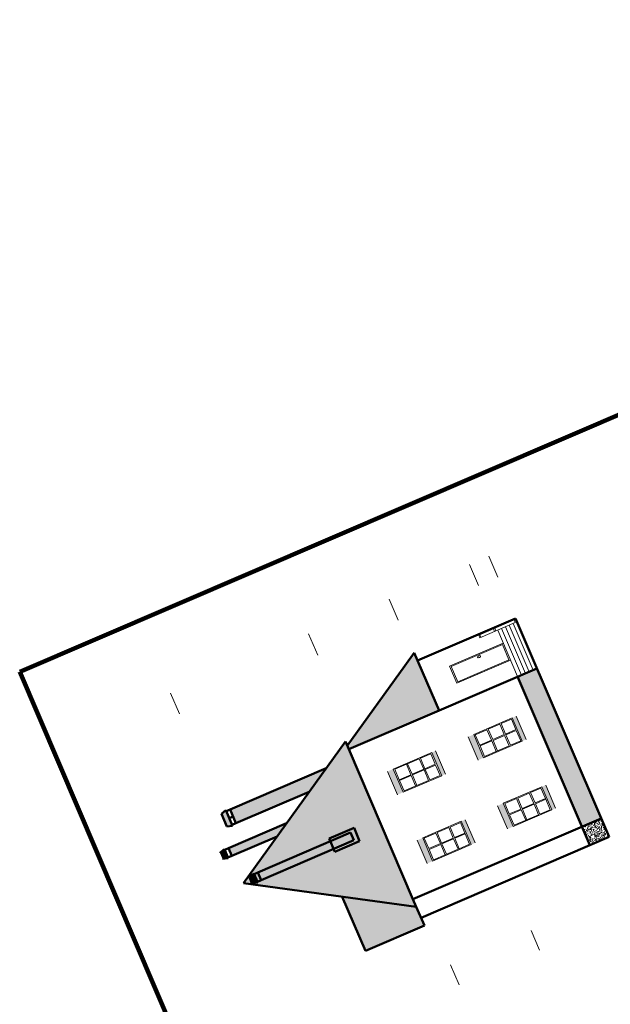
# Model space of a CAD drawing. Header units: millimetres. Extents: x -2096172177 to 2055029645, y -728784453 to 1899906214.
# Tile 9 of 109: x -238675316 to -227944138, y -690597864 to -672725273. Entities that reach past the tile are written whole.
import ezdxf

# ---------------------------------------------------------------- set-up
doc = ezdxf.new("R2010")
doc.units = ezdxf.units.MM
for name, color, linetype, lineweight in [('Лестница и ступ', 100, 'Continuous', 18), ('линии', 3, 'Continuous', 20), ('Наружные стены', 1, 'Continuous', 50), ('Рамка', 2, 'Continuous', 100), ('Уровни пола', 240, 'Continuous', 50), ('Штриховки', 212, 'Continuous', 25)]:
    doc.layers.add(name, color=color, linetype=linetype, lineweight=lineweight)
pattern_1 = [(331.6993, (135, 44), (400.00005757, -199.99943377), [29.5296, -2923.4334]), (323.9727, (155, 53), (1400.0000374, -999.99716957), [27.203, -2693.0886]), (84.8572, (0, 4), (1600.0110556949, 17800.0000799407), [196.7922, -19884.0456]), (46.8476, (24, 14), (2800.00097714, 2999.999945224), [21.9318, -4364.4114]), (90, (18, 0), (-200, 1e-14), [4, -196]), (59.0362, (18, 4), (200.00037567, 400.0001299), [11.662, -1154.529]), (63.4349, (0, 4), (0.00026, 199.9999126), [15.6524, -431.5614]), (49.899, (7, 18), (1000.00343812, 1200.000019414), [24.8394, -4943.0642]), (0, (0, 4), (0, 200), [18, -182]), (16.2602, (65, 44), (3400.000082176, 999.999720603), [25, -4974.9998]), (20.556, (45, 53), (999.99999438, 399.99905884), [34.176, -1674.6242]), (7.4314, (77, 65), (2999.99995095, 399.9995566), [23.1948, -4615.7704]), (36.0273, (23, 37), (799.99998864, 599.99854119), [27.203, -2693.0886]), (28.3007, (39, 30), (2199.99988569, 1199.99727138), [29.5296, -2923.4334]), (352.5686, (100, 68), (1599.99993232, -199.99977732), [23.1948, -4615.7704]), (339.444, (123, 65), (599.99996506, -199.9994856), [34.176, -1674.6242]), (343.7398, (111, 51), (1400.00003287, -399.999884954), [25, -4974.9998]), (0, (89, 51), (0, 200), [22, -178]), (275.1429, (182.36, 200), (200.00529586, -2200.0000152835), [196.7922, -19884.0486]), (0, (182, 4), (0, 200), [18, -182]), (310.101, (177, 37), (2200.00711284, -2600.000064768), [24.8394, -4943.0642]), (296.5651, (193, 18), (200.0001724, -200.0001), [15.6524, -431.5614]), (300.9638, (176, 14), (400.0007025, -599.99994745), [11.662, -1154.529]), (90, (182, 0), (-200, 1e-14), [4, -196]), (313.1524, (161, 30), (200.00011609, -200.000071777), [21.9318, -4364.4114])]
pattern_2 = [(0, (360, 240), (220, 380), [20, -335, 15, -145, 30, -355]), (10, (265, 445), (134.46023, 475.57381), [35, -85, 45, -265, 25, -330]), (20, (215, 285), (222.45159, 368.293756), [40, -275, 35, -205, 25, -160]), (30, (360, 255), (-36.61543, 423.41978), [25, -165, 20, -245, 15, -325]), (40, (220, 365), (56.393196, 360.61726), [20, -220, 15, -140, 40, -255]), (50, (295, 185), (-133.74644, 392.889157), [10, -185, 25, -305, 30, -155]), (60, (310, 220), (-165.788383, 372.846097), [25, -205, 10, -240, 20, -185]), (70, (255, 160), (-183.153784, 359.311413), [15, -95, 30, -160, 20, -220]), (80, (280, 455), (-347.60891, 274.53242), [35, -220, 15, -260, 30, -245]), (90, (310, 240), (-440, 185), [30, -155, 20, -305, 10, -310]), (100, (230, 395), (-413.285765, 241.90882), [35, -195, 30, -160, 35, -365]), (110, (195, 110), (-400.733903, 136.151897), [40, -130, 20, -265, 30, -290]), (120, (60, 170), (-477.74991, 47.48711), [25, -335, 30, -155, 35, -205]), (130, (170, 60), (-465.17961, 118.776802), [15, -110, 20, -215, 40, -280]), (140, (20, 460), (-367.66142, -57.00948), [30, -180, 35, -155, 20, -210]), (150, (435, 30), (-341.374954, -201.278764), [20, -140, 40, -310, 35, -285]), (160, (105, 310), (-396.50179, -270.71448), [30, -210, 25, -190, 20, -305]), (170, (135, 190), (-359.406745, -281.87194), [45, -165, 30, -225, 40, -220])]

# ---------------------------------------------------------------- blocks, each defined once
blk = doc.blocks.new('Фасад (на основе 1 эт)')
at = {"layer": 'линии'}
h = blk.add_hatch(color=254, dxfattribs=at)
h.dxf.hatch_style = 1
h.paths.add_polyline_path([(1778245.877, 961131.357), (1776735.877, 961131.357), (1776735.88, 960911.357), (1778245.88, 960911.357)])
h.paths.add_polyline_path([(1778245.9, 959401.357), (1776735.9, 959401.357), (1776735.902, 959251.357), (1778245.902, 959251.376)])
h = blk.add_hatch(color=254, dxfattribs=at)
h.dxf.hatch_style = 1
h.paths.add_polyline_path([(1782725.254, 961131.415), (1781215.254, 961131.415), (1781215.257, 960911.415), (1782725.257, 960911.415)])
h.paths.add_polyline_path([(1782725.276, 959401.415), (1781215.276, 959401.415), (1781215.278, 959251.415), (1782725.278, 959251.434)])
h = blk.add_hatch(color=254, dxfattribs=at)
h.dxf.hatch_style = 1
h.paths.add_polyline_path([(1778245.877, 957981.338), (1776735.877, 957981.338), (1776735.88, 957761.338), (1778245.88, 957761.338)])
h.paths.add_polyline_path([(1778245.9, 956251.338), (1776735.9, 956251.338), (1776735.902, 956101.338), (1778245.902, 956101.357)])
h = blk.add_hatch(color=254, dxfattribs=at)
h.dxf.hatch_style = 1
h.paths.add_polyline_path([(1782725.295, 957981.376), (1781215.295, 957981.376), (1781215.297, 957761.376), (1782725.297, 957761.376)])
h.paths.add_polyline_path([(1782725.317, 956251.376), (1781215.317, 956251.376), (1781215.319, 956101.376), (1782725.319, 956101.396)])
at = {"layer": 'Уровни пола'}
h = blk.add_hatch(color=256, dxfattribs=at)
h.dxf.hatch_style = 1
h.paths.add_polyline_path([(1777645.686, 967821.634), (1777260.106, 967821.636), (1777160.106, 967621.53), (1777745.673, 967621.53)])
h = blk.add_hatch(color=256, dxfattribs=at)
h.dxf.hatch_style = 1
h.paths.add_polyline_path([(1777201.581, 965198.666), (1777701.581, 965697.53), (1777701.581, 967471.53), (1777201.581, 967471.53)])
h = blk.add_hatch(color=256, dxfattribs=at)
h.dxf.hatch_style = 1
h.paths.add_polyline_path([(1775970.716, 967221.634), (1775148.869, 967221.636), (1775048.869, 967021.53), (1776070.703, 967021.53)])
h = blk.add_hatch(color=256, dxfattribs=at)
h.dxf.hatch_style = 1
h.paths.add_polyline_path([(1779665.649, 967190.823), (1779280.07, 967190.825), (1779180.07, 966990.719), (1779765.636, 966990.719)])
h = blk.add_hatch(color=256, dxfattribs=at)
h.dxf.hatch_style = 1
h.paths.add_polyline_path([(1775106.581, 963108.425), (1776006.581, 964006.38), (1776006.581, 966871.53), (1775106.581, 966871.53)])
h = blk.add_hatch(color=256, dxfattribs=at)
h.dxf.hatch_style = 1
h.paths.add_polyline_path([(1779721.545, 966840.719), (1779221.545, 966840.719), (1779221.545, 963221.268), (1779721.545, 963221.268)])
h = blk.add_hatch(color=256, dxfattribs=at)
h.dxf.hatch_style = 1
h.paths.add_polyline_path([(1779221.545, 964009.501), (1779047.873, 964009.501), (1779047.873, 963676.888), (1779047.873, 963038.07), (1779900.116, 963038.07), (1779900.116, 964009.501), (1779721.545, 964009.501), (1779721.545, 963221.265), (1779221.545, 963221.265)])
at = {"layer": 'Штриховки', "lineweight": 20}
h = blk.add_hatch(dxfattribs=at)
h.set_pattern_fill('TILE3', color=256, scale=2, pattern_type=2)
h.set_pattern_definition(pattern_1)
h.paths.add_polyline_path([(1779479.619, 967471.53), (1774096.581, 962100.719), (1774596.456, 962100.719), (1784359.051, 962100.719), (1784850.431, 962100.719)])
h = blk.add_hatch(dxfattribs=at)
h.set_pattern_fill('TILE3', color=256, scale=2, pattern_type=2)
h.set_pattern_definition([(331.6993, (1.35, 0.44), (4.000000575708, -1.9999943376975), [0.295296, -29.234334]), (323.9727, (1.55, 0.53), (14.000000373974, -9.999971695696), [0.27203, -26.930886]), (84.8572, (0, 0.04), (16.00011055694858, 178.0000007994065), [1.967922, -198.840456]), (46.8476, (0.24, 0.14), (28.000009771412, 29.9999994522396), [0.219318, -43.644114]), (90, (0.18, 0), (-2, 1e-16), [0.04, -1.96]), (59.0362, (0.18, 0.04), (2.0000037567, 4.000001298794), [0.11662, -11.54529]), (63.4349, (0, 0.04), (2.59867e-06, 1.9999991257), [0.156524, -4.315614]), (49.899, (0.07, 0.18), (10.000034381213, 12.000000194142), [0.248394, -49.430642]), (0, (0, 0.04), (0, 2), [0.18, -1.82]), (16.2602, (0.65, 0.44), (34.0000008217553, 9.9999972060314), [0.25, -49.749998]), (20.556, (0.45, 0.53), (9.999999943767, 3.999990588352), [0.34176, -16.746242]), (7.4314, (0.77, 0.65), (29.9999995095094, 3.9999955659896), [0.231948, -46.157704]), (36.0273, (0.23, 0.37), (7.999999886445, 5.999985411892), [0.27203, -26.930886]), (28.3007, (0.39, 0.3), (21.999998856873, 11.999972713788), [0.295296, -29.234334]), (352.5686, (1, 0.68), (15.999999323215, -1.999997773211), [0.231948, -46.157704]), (339.444, (1.23, 0.65), (5.999999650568, -1.99999485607), [0.34176, -16.746242]), (343.7398, (1.11, 0.51), (14.000000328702, -3.9999988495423), [0.25, -49.749998]), (0, (0.89, 0.51), (0, 2), [0.22, -1.78]), (275.1429, (1.8236, 2), (2.00005295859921, -22.0000001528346), [1.967922, -198.840486]), (0, (1.82, 0.04), (0, 2), [0.18, -1.82]), (310.101, (1.77, 0.37), (22.0000711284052, -26.0000006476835), [0.248394, -49.430642]), (296.5651, (1.93, 0.18), (2.00000172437, -2.00000099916), [0.156524, -4.315614]), (300.9638, (1.76, 0.14), (4.000007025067, -5.999999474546), [0.11662, -11.54529]), (90, (1.82, 0), (-2, 1e-16), [0.04, -1.96]), (313.1524, (1.61, 0.3), (2.000001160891, -2.0000007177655), [0.219318, -43.644114])])
h.paths.add_polyline_path([(1786060.138, 964400.719), (1782550.431, 964400.719), (1784850.431, 962100.719), (1784859.051, 962100.719), (1786060.138, 962093.972)])
h = blk.add_hatch(dxfattribs=at)
h.set_pattern_fill('TILE3', color=256, scale=2, pattern_type=2)
h.set_pattern_definition(pattern_1)
h.paths.add_polyline_path([(1771341.456, 959066.376), (1770841.456, 958566.376), (1774596.456, 958566.376), (1774596.456, 962321.376)])
at = {"layer": 'Штриховки', "lineweight": 18}
h = blk.add_hatch(dxfattribs=at)
h.set_pattern_fill('TEXTURE', color=5, scale=5, pattern_type=2)
h.set_pattern_definition(pattern_2)
h.paths.add_polyline_path([(1774596.456, 955491.376), (1774596.456, 954741.376), (1784361.781, 954741.376), (1784361.502, 955491.502)])
h = blk.add_hatch(dxfattribs=at)
h.set_pattern_fill('TEXTURE', color=5, scale=5, pattern_type=2)
h.set_pattern_definition(pattern_2)
h.paths.add_polyline_path([(1785560.229, 954741.376), (1785560.395, 955491.518), (1784361.502, 955491.502), (1784361.781, 954741.376)])
at = {"layer": 'Лестница и ступ'}
blk.add_line((1771395.794, 956148.702), (1771567.504, 956148.702), dxfattribs=at)
blk.add_lwpolyline([(1771395.794, 954807.259), (1771567.504, 954807.259), (1771567.504, 956185.626), (1771395.794, 956185.626)], close=True, dxfattribs=at)
at = {"layer": 'линии'}
for p, q in [((1767303.495, 967191.376), (1768660.202, 967191.376)), ((1767303.495, 961791.376), (1768704.646, 961791.376)), ((1788851.957, 961791.376), (1790147.183, 961791.376)), ((1776735.9, 961131.357), (1778245.9, 961131.357)), ((1781215.276, 961131.415), (1782725.276, 961131.415)), ((1776785.881, 960861.357), (1777465.881, 960861.357)), ((1776785.881, 960861.357), (1776785.89, 960408.057)), ((1777465.881, 960861.357), (1777465.89, 960408.057)), ((1777515.881, 960861.357), (1778195.881, 960861.357)), ((1777515.881, 960861.357), (1777515.89, 960408.057)), ((1778195.881, 960861.357), (1778195.9, 959904.757)), ((1781265.258, 960861.415), (1781945.258, 960861.415)), ((1781265.258, 960861.415), (1781265.266, 960408.115)), ((1781945.258, 960861.415), (1781945.266, 960408.115)), ((1781995.258, 960861.415), (1782675.258, 960861.415)), ((1781995.258, 960861.415), (1781995.266, 960408.115)), ((1782675.258, 960861.415), (1782675.276, 959904.815)), ((1776785.89, 960408.057), (1777465.89, 960408.057)), ((1776785.891, 960358.057), (1777465.891, 960358.057)), ((1776785.891, 960358.057), (1776785.9, 959904.757)), ((1777465.891, 960358.057), (1777465.9, 959904.757)), ((1777515.89, 960408.057), (1778195.89, 960408.057)), ((1777515.891, 960358.057), (1778195.891, 960358.057)), ((1777515.891, 960358.057), (1777515.9, 959904.757)), ((1781265.266, 960408.115), (1781945.266, 960408.115)), ((1781265.267, 960358.115), (1781945.267, 960358.115)), ((1781265.267, 960358.115), (1781265.276, 959904.815)), ((1781945.267, 960358.115), (1781945.276, 959904.815)), ((1781995.266, 960408.115), (1782675.266, 960408.115)), ((1781995.267, 960358.115), (1782675.267, 960358.115)), ((1781995.267, 960358.115), (1781995.276, 959904.815)), ((1776785.9, 959904.757), (1777465.9, 959904.757)), ((1776785.901, 959854.757), (1777465.901, 959854.757)), ((1776785.901, 959854.757), (1776785.909, 959451.367)), ((1777465.901, 959854.757), (1777465.909, 959451.367)), ((1777515.9, 959904.757), (1778195.9, 959904.757)), ((1777515.901, 959854.757), (1778195.901, 959854.757)), ((1777515.901, 959854.757), (1777515.909, 959451.367)), ((1778195.901, 959854.757), (1778195.909, 959451.367)), ((1781265.276, 959904.815), (1781945.276, 959904.815)), ((1781265.277, 959854.815), (1781945.277, 959854.815)), ((1781265.277, 959854.815), (1781265.285, 959451.425)), ((1781945.277, 959854.815), (1781945.285, 959451.425)), ((1781995.276, 959904.815), (1782675.276, 959904.815)), ((1781995.277, 959854.815), (1782675.277, 959854.815)), ((1781995.277, 959854.815), (1781995.285, 959451.425)), ((1782675.277, 959854.815), (1782675.285, 959451.425)), ((1776735.91, 959401.357), (1778245.91, 959401.376)), ((1776735.91, 959251.357), (1778245.91, 959251.376)), ((1776785.909, 959451.367), (1777465.909, 959451.367)), ((1777515.909, 959451.367), (1778195.909, 959451.367)), ((1781215.286, 959401.415), (1782725.286, 959401.434)), ((1781215.286, 959251.415), (1782725.286, 959251.434)), ((1781265.285, 959451.425), (1781945.285, 959451.425)), ((1781995.285, 959451.425), (1782675.285, 959451.425)), ((1767303.495, 958641.376), (1768671.401, 958641.376)), ((1771341.456, 958566.376), (1771341.456, 955491.376)), ((1774596.456, 958566.376), (1774596.456, 955491.376)), ((1788851.957, 958641.376), (1790147.183, 958641.376)), ((1776735.9, 957981.338), (1778245.9, 957981.338)), ((1781215.317, 957981.376), (1782725.317, 957981.376)), ((1772418.956, 957591.376), (1773518.956, 957591.376)), ((1772418.956, 957591.376), (1772418.956, 955491.376)), ((1772468.956, 957541.376), (1772468.956, 955541.376)), ((1772468.956, 957541.376), (1773468.956, 957541.376)), ((1773468.956, 957541.376), (1773468.956, 955541.376)), ((1773518.956, 957591.376), (1773518.956, 955491.376)), ((1776785.881, 957711.338), (1777465.881, 957711.338)), ((1776785.881, 957711.338), (1776785.89, 957258.038)), ((1777465.881, 957711.338), (1777465.89, 957258.038)), ((1777515.881, 957711.338), (1778195.881, 957711.338)), ((1777515.881, 957711.338), (1777515.89, 957258.038)), ((1778195.881, 957711.338), (1778195.9, 956754.738)), ((1781215.297, 957711.376), (1781215.317, 957711.376)), ((1781265.298, 957711.376), (1781265.307, 957258.076)), ((1781265.298, 957711.376), (1781945.298, 957711.376)), ((1781945.298, 957711.376), (1781945.307, 957258.076)), ((1781995.298, 957711.376), (1781995.307, 957258.076)), ((1781995.298, 957711.376), (1782675.298, 957711.376)), ((1782675.298, 957711.376), (1782675.317, 956754.776)), ((1776785.89, 957258.038), (1777465.89, 957258.038)), ((1776785.891, 957208.038), (1777465.891, 957208.038)), ((1776785.891, 957208.038), (1776785.9, 956754.738)), ((1777465.891, 957208.038), (1777465.9, 956754.738)), ((1777515.89, 957258.038), (1778195.89, 957258.038)), ((1777515.891, 957208.038), (1778195.891, 957208.038)), ((1777515.891, 957208.038), (1777515.9, 956754.738)), ((1781215.297, 957258.076), (1781215.317, 957258.076)), ((1781215.297, 957208.076), (1781215.317, 957208.076)), ((1781265.307, 957258.076), (1781945.307, 957258.076)), ((1781265.308, 957208.076), (1781945.308, 957208.076)), ((1781265.308, 957208.076), (1781265.317, 956754.776)), ((1781945.308, 957208.076), (1781945.317, 956754.776)), ((1781995.307, 957258.076), (1782675.307, 957258.076)), ((1781995.308, 957208.076), (1781995.317, 956754.776)), ((1781995.308, 957208.076), (1782675.308, 957208.076)), ((1782725.304, 957258.076), (1782725.297, 957258.076)), ((1782725.305, 957208.076), (1782725.297, 957208.076)), ((1776785.9, 956754.738), (1777465.9, 956754.738)), ((1777515.9, 956754.738), (1778195.9, 956754.738)), ((1781215.297, 956754.776), (1781215.317, 956754.776)), ((1781265.317, 956754.776), (1781945.317, 956754.776)), ((1781995.317, 956754.776), (1782675.317, 956754.776)), ((1782725.31, 956754.776), (1782725.297, 956754.776)), ((1776785.901, 956704.738), (1777465.901, 956704.738)), ((1776785.901, 956704.738), (1776785.909, 956301.347)), ((1777465.901, 956704.738), (1777465.909, 956301.347)), ((1777515.901, 956704.738), (1778195.901, 956704.738)), ((1777515.901, 956704.738), (1777515.909, 956301.347)), ((1778195.901, 956704.738), (1778195.909, 956301.347)), ((1781215.297, 956704.776), (1781215.317, 956704.776)), ((1781265.318, 956704.776), (1781945.318, 956704.776)), ((1781265.318, 956704.776), (1781265.326, 956301.386)), ((1781945.318, 956704.776), (1781945.326, 956301.386)), ((1781995.318, 956704.776), (1781995.326, 956301.386)), ((1781995.318, 956704.776), (1782675.318, 956704.776)), ((1782675.318, 956704.776), (1782675.326, 956301.386)), ((1782725.311, 956704.776), (1782725.297, 956704.776)), ((1776735.91, 956251.338), (1778245.91, 956251.357)), ((1776735.91, 956101.338), (1778245.91, 956101.357)), ((1776785.909, 956301.347), (1777465.909, 956301.347)), ((1777515.909, 956301.347), (1778195.909, 956301.347)), ((1781215.303, 956301.386), (1781215.316, 956301.386)), ((1781215.327, 956251.376), (1782725.327, 956251.396)), ((1781215.327, 956101.376), (1782725.327, 956101.396)), ((1781265.326, 956301.386), (1781945.326, 956301.386)), ((1781995.326, 956301.386), (1782675.326, 956301.386)), ((1782725.316, 956301.386), (1782725.303, 956301.386)), ((1767303.495, 955491.376), (1768660.202, 955491.376)), ((1771341.456, 955491.376), (1771395.794, 955491.376)), ((1771341.456, 955491.376), (1771341.456, 954741.376)), ((1771341.456, 955491.376), (1771395.794, 955491.376)), ((1771341.456, 955341.376), (1771395.794, 955341.376)), ((1771395.794, 955613.672), (1771567.504, 955613.672)), ((1771395.794, 955563.672), (1771567.504, 955563.672)), ((1771567.504, 955491.376), (1774596.456, 955491.376)), ((1771567.504, 955341.376), (1774596.456, 955341.376)), ((1772468.956, 955541.376), (1773468.956, 955541.376)), ((1774596.456, 955491.376), (1774596.456, 954741.376)), ((1771341.456, 955191.376), (1771395.794, 955191.376)), ((1771341.456, 955041.376), (1771395.794, 955041.376)), ((1771567.504, 955191.376), (1774596.456, 955191.376)), ((1771567.504, 955041.376), (1774596.456, 955041.376)), ((1767303.495, 954741.376), (1768660.202, 954741.376)), ((1771341.456, 954891.376), (1771395.794, 954891.376)), ((1771341.456, 954741.376), (1774596.456, 954741.376)), ((1771567.504, 954891.376), (1774596.456, 954891.376))]:
    blk.add_line(p, q, dxfattribs=at)
for points in [[(1776735.9, 959401.357), (1778245.9, 959401.357), (1778245.9, 960911.357), (1776735.9, 960911.357)], [(1781215.276, 959401.415), (1782725.276, 959401.415), (1782725.276, 960911.415), (1781215.276, 960911.415)], [(1776735.9, 956251.338), (1778245.9, 956251.338), (1778245.9, 957761.338), (1776735.9, 957761.338)], [(1781215.317, 956251.376), (1782725.317, 956251.376), (1782725.317, 957761.376), (1781215.317, 957761.376)]]:
    blk.add_lwpolyline(points, close=True, dxfattribs=at)
blk.add_circle((1772583.29, 956482.52), 57.368, dxfattribs=at)
at = {"layer": 'Наружные стены'}
for p, q in [((1779479.619, 967471.53), (1774096.581, 962100.719)), ((1774596.456, 962100.719), (1784359.051, 962100.719)), ((1784359.051, 962100.719), (1784361.781, 954741.376)), ((1785561.853, 962096.771), (1785560.229, 954741.376)), ((1771341.456, 954741.376), (1771341.456, 958566.376)), ((1774596.456, 958566.376), (1774596.456, 954741.376)), ((1774596.456, 955491.376), (1785560.219, 955491.518)), ((1785560.229, 954741.376), (1771341.456, 954741.376))]:
    blk.add_line(p, q, dxfattribs=at)
at = {"layer": 'Рамка'}
for p, q in [((1762583.109, 971872.164), (1846683.109, 971872.164)), ((1762583.109, 912472.164), (1762583.109, 971872.164))]:
    blk.add_line(p, q, dxfattribs=at)
at = {"layer": 'Уровни пола'}
for p, q in [((1777160.106, 967621.53), (1777260.106, 967821.636)), ((1777645.686, 967821.634), (1777745.673, 967621.53)), ((1777745.673, 967621.53), (1777160.106, 967621.53)), ((1777201.581, 967471.53), (1777201.581, 967621.53)), ((1777201.581, 965198.666), (1777201.581, 967471.53)), ((1777201.581, 967471.53), (1777701.581, 967471.53)), ((1777701.581, 967471.53), (1777701.581, 967621.53)), ((1777701.581, 965697.53), (1777701.581, 967471.53)), ((1775048.869, 967021.53), (1775148.869, 967221.636)), ((1776070.703, 967021.53), (1775048.869, 967021.53)), ((1775106.581, 966871.53), (1775106.581, 967021.53)), ((1775148.869, 967221.636), (1775970.716, 967221.634)), ((1775556.581, 966871.53), (1775556.581, 967021.53)), ((1775970.716, 967221.634), (1776070.703, 967021.53)), ((1776006.581, 966871.53), (1776006.581, 967021.53)), ((1779180.07, 966990.719), (1779280.07, 967190.825)), ((1779280.07, 967190.825), (1779665.649, 967190.823)), ((1779665.649, 967190.823), (1779765.636, 966990.719)), ((1775106.581, 963108.425), (1775106.581, 966871.53)), ((1775106.581, 966871.53), (1776006.581, 966871.53)), ((1776006.581, 964006.38), (1776006.581, 966871.53)), ((1779765.636, 966990.719), (1779180.07, 966990.719)), ((1779221.545, 966840.719), (1779221.545, 966990.719)), ((1779221.545, 963221.265), (1779221.545, 966840.719)), ((1779221.545, 966840.719), (1779721.545, 966840.719)), ((1779721.545, 966840.719), (1779721.545, 966990.719)), ((1779721.545, 963221.265), (1779721.545, 966840.719)), ((1782550.431, 964400.719), (1786060.138, 964400.719)), ((1786060.138, 962093.972), (1786060.138, 964400.719)), ((1779047.873, 963676.888), (1779047.873, 964009.501)), ((1779047.873, 964009.501), (1779900.116, 964009.501)), ((1779900.116, 963038.07), (1779900.116, 964009.501)), ((1779047.873, 963038.07), (1779047.873, 963676.888)), ((1779221.545, 963221.265), (1779721.545, 963221.265)), ((1779047.873, 963038.07), (1779900.116, 963038.07)), ((1784859.051, 962100.719), (1786060.138, 962093.972))]:
    blk.add_line(p, q, dxfattribs=at)
at = {"layer": 'Уровни пола', "color": 1}
for p, q in [((1779479.619, 967471.53), (1784850.431, 962100.719)), ((1771341.456, 959066.376), (1774375.798, 962100.719)), ((1774596.456, 962100.719), (1774096.456, 962100.719)), ((1774596.456, 962100.719), (1774596.456, 958566.376)), ((1784859.051, 962100.719), (1784359.051, 962100.719)), ((1771341.456, 959066.376), (1770841.456, 958566.376)), ((1770841.456, 958566.376), (1774596.456, 958566.376))]:
    blk.add_line(p, q, dxfattribs=at)

msp = doc.modelspace()

# ---------------------------------------------------------------- block references
at = {"layer": 'линии', "xscale": -303.5998588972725, "yscale": 505.4961991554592, "zscale": 303.5998588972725, "rotation": 113.219251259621}
msp.add_blockref('Фасад (на основе 1 эт)', (1838877.1, 900175.745), dxfattribs=at)

doc.saveas('drawing.dxf')
